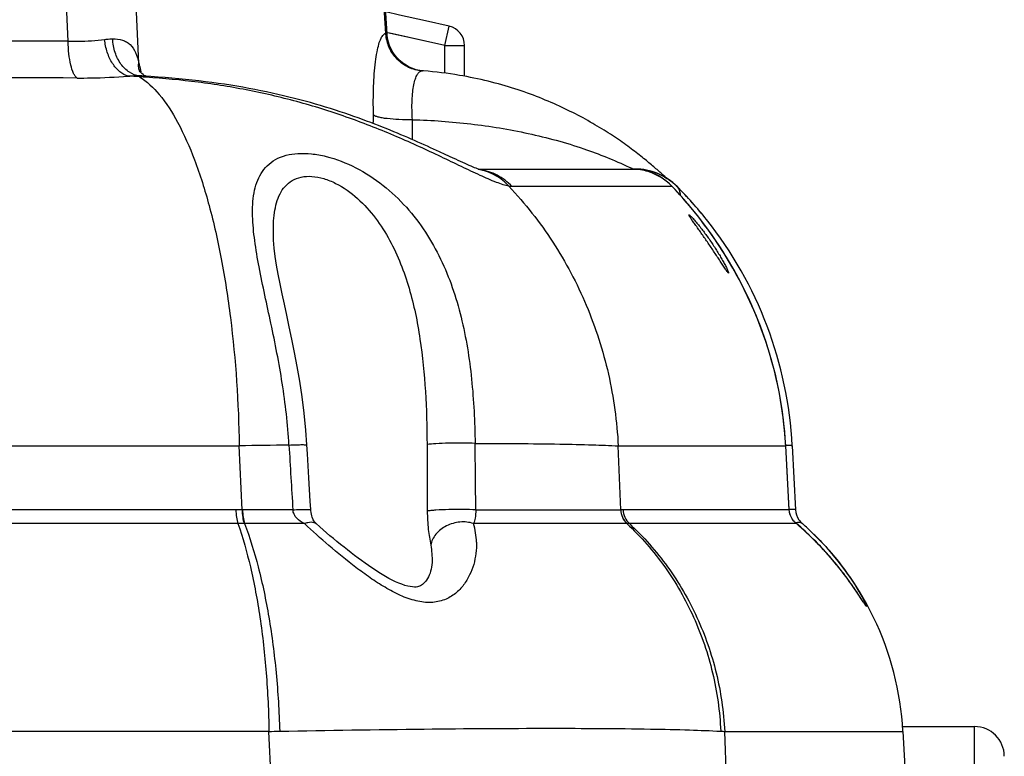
# Model space of a CAD drawing. Header units: millimetres. Extents: x 0 to 1189, y 0 to 841.
# Tile 20 of 34: x 464 to 514, y 673 to 710. Entities that reach past the tile are written whole.
import ezdxf

# ---------------------------------------------------------------- set-up
doc = ezdxf.new("R2010")
doc.units = ezdxf.units.MM
doc.header["$LTSCALE"] = 65.395
for name, color, linetype in [('BOTTOM_BODY-RH-SHAPE', 7, 'CONTINUOUS'), ('JACKET_BOTTOM-R-SHAPE', 7, 'CONTINUOUS'), ('JACKET_REAR-R-SHAPE', 7, 'CONTINUOUS')]:
    doc.layers.add(name, color=color, linetype=linetype)

msp = doc.modelspace()

# ---------------------------------------------------------------- linework, layer by layer
at = {"layer": 'BOTTOM_BODY-RH-SHAPE', "color": 7, "linetype": 'Continuous'}
for p, q in [((466.475, 709.199), (464.945, 742.474)), ((470.03, 708.089), (468.45, 742.474)), ((482.485, 709.595), (482.353, 711.705)), ((482.547, 709.569), (482.414, 711.711)), ((482.55, 709.529), (482.547, 709.569)), ((484.329, 707.705), (484.323, 707.705)), ((470.411, 707.386), (470.32, 707.392)), ((470.411, 707.385), (470.32, 707.391)), ((470.644, 707.42), (470.324, 707.441)), ((487.13, 702.759), (495.036, 702.759)), ((494.741, 702.856), (494.872, 702.794)), ((496.54, 702.378), (496.466, 702.446)), ((496.616, 702.308), (496.54, 702.378)), ((496.916, 701.876), (488.839, 701.876)), ((496.932, 701.862), (496.771, 702.018)), ((496.916, 701.876), (496.948, 701.846)), ((496.946, 701.845), (496.916, 701.876)), ((496.948, 701.845), (496.932, 701.862)), ((496.948, 701.846), (496.948, 701.845)), ((497.161, 701.876), (497.158, 701.876)), ((476.815, 699.469), (476.815, 699.472)), ((442.95, 688.805), (475.097, 688.805)), ((475.24, 685.587), (475.097, 688.805)), ((494.194, 688.805), (502.637, 688.805)), ((494.321, 685.587), (494.194, 688.805)), ((502.637, 688.805), (502.64, 688.808)), ((502.812, 685.587), (502.637, 688.805)), ((502.815, 685.59), (502.64, 688.808)), ((502.966, 688.805), (503.135, 685.587)), ((475.26, 685.587), (443.264, 685.587)), ((477.796, 685.584), (475.26, 685.587)), ((494.436, 685.587), (494.314, 685.587)), ((502.812, 685.587), (494.436, 685.587)), ((502.812, 685.587), (502.815, 685.59)), ((475.028, 684.889), (443.327, 684.889)), ((475.344, 684.889), (475.028, 684.889)), ((475.365, 684.889), (475.344, 684.889)), ((494.641, 684.889), (486.902, 684.891)), ((489.924, 684.891), (489.489, 684.891)), ((492.887, 684.89), (491.54, 684.891)), ((493.701, 684.89), (492.887, 684.89)), ((494.756, 684.889), (494.641, 684.889)), ((503.172, 684.889), (494.756, 684.889)), ((503.114, 684.942), (503.044, 685.017)), ((503.158, 684.903), (503.114, 684.942)), ((503.158, 684.903), (503.158, 684.903)), ((503.272, 684.804), (503.158, 684.903)), ((503.172, 684.889), (503.158, 684.903)), ((506.325, 681.279), (506.261, 681.374)), ((506.509, 681), (506.474, 681.052)), ((506.534, 680.962), (506.509, 681)), ((476.593, 674.414), (438.013, 674.414)), ((476.74, 671.159), (476.593, 674.414)), ((476.74, 671.159), (476.593, 674.414)), ((499.559, 674.414), (508.542, 674.414)), ((499.686, 671.159), (499.559, 674.414)), ((499.686, 671.159), (499.559, 674.414)), ((508.542, 674.414), (509.105, 663.659))]:
    msp.add_line(p, q, dxfattribs=at)
for points in [[(484.323, 707.708), (484.201, 707.723), (484.018, 707.764), (483.839, 707.822), (483.667, 707.896), (483.502, 707.986), (483.346, 708.092), (483.201, 708.211), (483.068, 708.344), (482.948, 708.488), (482.842, 708.643), (482.75, 708.808), (482.675, 708.98), (482.616, 709.159), (482.575, 709.342), (482.55, 709.529)], [(470.135, 707.617), (470.094, 707.665), (470.066, 707.705), (470.055, 707.723)], [(470.248, 707.517), (470.187, 707.566), (470.135, 707.617)], [(470.399, 707.436), (470.366, 707.449), (470.31, 707.477), (470.248, 707.517)], [(485.182, 703.627), (485.035, 703.694), (484.886, 703.763), (484.733, 703.832), (484.578, 703.903), (484.421, 703.974), (484.26, 704.046), (484.097, 704.118), (483.932, 704.191), (483.764, 704.265), (483.592, 704.339), (483.419, 704.414), (483.242, 704.489), (483.063, 704.565), (482.88, 704.64), (482.695, 704.717), (482.506, 704.793), (482.315, 704.87), (482.12, 704.946), (481.922, 705.023), (481.72, 705.1), (481.515, 705.177), (481.305, 705.255), (481.091, 705.332), (480.872, 705.41), (480.647, 705.489), (480.417, 705.567), (480.182, 705.645), (479.943, 705.723), (479.698, 705.801), (479.45, 705.878), (479.197, 705.954), (478.94, 706.03), (478.679, 706.104), (478.415, 706.177), (478.147, 706.249), (477.876, 706.319), (477.602, 706.388), (477.324, 706.455), (477.043, 706.52), (476.759, 706.584), (476.471, 706.646), (476.18, 706.706), (475.885, 706.765), (475.586, 706.821), (475.284, 706.876), (474.979, 706.928), (474.669, 706.979), (474.356, 707.027), (474.039, 707.074), (473.717, 707.118), (473.392, 707.16), (473.063, 707.2), (472.73, 707.238), (472.393, 707.274), (472.052, 707.307), (471.706, 707.339), (471.356, 707.368), (471.002, 707.395), (470.644, 707.42)], [(496.466, 702.446), (496.426, 702.483), (496.384, 702.52), (496.341, 702.56), (496.295, 702.6), (496.248, 702.642), (496.2, 702.685), (496.149, 702.729), (496.097, 702.775), (496.043, 702.822), (495.987, 702.87), (495.929, 702.92), (495.87, 702.97), (495.808, 703.022), (495.745, 703.075), (495.681, 703.128), (495.614, 703.183), (495.546, 703.239), (495.476, 703.295), (495.404, 703.353), (495.33, 703.412), (495.255, 703.471), (495.177, 703.531), (495.098, 703.592), (495.017, 703.654), (494.934, 703.717), (494.85, 703.78), (494.763, 703.844), (494.675, 703.908), (494.585, 703.973), (494.493, 704.039), (494.4, 704.105), (494.304, 704.172), (494.207, 704.238), (494.108, 704.306), (494.008, 704.373), (493.905, 704.441), (493.801, 704.51), (493.695, 704.578), (493.588, 704.646), (493.478, 704.715), (493.367, 704.784), (493.255, 704.853), (493.14, 704.921), (493.024, 704.99), (492.907, 705.059), (492.787, 705.127), (492.666, 705.196), (492.544, 705.264), (492.42, 705.332), (492.294, 705.399), (492.166, 705.467), (492.037, 705.534), (491.907, 705.6), (491.775, 705.666), (491.641, 705.732), (491.506, 705.797), (491.369, 705.862), (491.231, 705.926), (491.092, 705.99), (490.951, 706.053), (490.808, 706.115), (490.664, 706.176), (490.518, 706.237), (490.372, 706.297), (490.223, 706.357), (490.074, 706.415), (489.922, 706.473), (489.77, 706.53), (489.615, 706.586), (489.46, 706.641), (489.302, 706.695), (489.144, 706.748), (488.983, 706.8), (488.821, 706.851), (488.657, 706.902), (488.492, 706.951), (488.325, 706.999), (488.156, 707.046), (487.986, 707.092), (487.814, 707.137), (487.64, 707.18), (487.464, 707.223), (487.286, 707.264), (487.107, 707.304), (486.926, 707.342), (486.743, 707.379), (486.558, 707.415), (486.371, 707.449), (486.192, 707.48)], [(485.874, 703.307), (485.468, 703.495), (485.182, 703.627)], [(487.102, 702.769), (487.035, 702.795), (486.959, 702.826), (486.876, 702.86), (486.785, 702.898), (486.689, 702.94), (486.587, 702.985), (486.479, 703.032), (486.366, 703.083), (486.249, 703.136), (486.128, 703.191), (486.003, 703.248), (485.874, 703.307)], [(487.264, 702.712), (487.262, 702.712), (487.241, 702.719), (487.206, 702.731), (487.159, 702.748), (487.102, 702.769)], [(496.771, 702.018), (496.597, 702.163), (496.412, 702.294), (496.217, 702.411), (496.015, 702.511), (495.806, 702.595), (495.593, 702.662), (495.379, 702.711), (495.165, 702.743), (494.955, 702.757), (494.871, 702.759)], [(502.64, 688.808), (502.582, 689.594), (502.471, 690.526), (502.319, 691.44), (502.129, 692.33), (501.903, 693.195), (501.645, 694.03), (501.359, 694.835), (501.048, 695.606), (500.717, 696.341), (500.371, 697.039), (500.014, 697.696), (499.65, 698.314), (499.285, 698.889), (498.921, 699.426), (498.559, 699.926), (498.202, 700.391), (497.852, 700.824), (497.51, 701.225), (497.178, 701.598), (496.948, 701.846)], [(478.51, 688.852), (478.457, 689.59), (478.372, 690.452), (478.266, 691.277), (478.146, 692.063), (478.017, 692.808), (477.883, 693.513), (477.749, 694.176), (477.618, 694.801), (477.491, 695.389), (477.371, 695.945), (477.258, 696.473), (477.155, 696.976), (477.062, 697.455), (476.981, 697.914), (476.914, 698.355), (476.861, 698.777), (476.827, 699.18), (476.815, 699.469)], [(478.701, 685.592), (478.675, 686.017), (478.641, 686.606), (478.606, 687.199), (478.571, 687.796), (478.536, 688.396), (478.51, 688.852)], [(478.966, 684.887), (478.951, 684.901), (478.918, 684.937), (478.886, 684.977), (478.856, 685.023), (478.827, 685.076), (478.799, 685.136), (478.773, 685.204), (478.751, 685.279), (478.731, 685.361), (478.715, 685.45), (478.704, 685.547), (478.701, 685.592)], [(503.044, 685.017), (502.98, 685.102), (502.924, 685.195), (502.879, 685.294), (502.845, 685.397), (502.824, 685.502), (502.815, 685.59)], [(484.812, 682.945), (484.811, 682.919), (484.804, 682.806), (484.789, 682.696), (484.769, 682.589), (484.742, 682.485), (484.709, 682.385), (484.672, 682.289), (484.63, 682.2), (484.584, 682.117), (484.536, 682.041), (484.485, 681.973), (484.434, 681.913), (484.382, 681.862), (484.331, 681.818), (484.282, 681.783), (484.233, 681.754), (484.185, 681.732), (484.134, 681.714), (484.077, 681.701), (484.01, 681.691), (483.928, 681.688), (483.83, 681.693), (483.715, 681.709), (483.585, 681.736), (483.444, 681.775), (483.293, 681.827), (483.135, 681.889), (482.973, 681.96), (482.809, 682.04), (482.642, 682.127), (482.473, 682.221), (482.302, 682.321), (482.13, 682.427), (481.957, 682.537), (481.784, 682.652), (481.609, 682.771), (481.434, 682.894), (481.259, 683.021), (481.083, 683.151), (480.907, 683.283), (480.73, 683.419), (480.552, 683.557), (480.375, 683.698), (480.198, 683.841), (480.021, 683.985), (479.844, 684.131), (479.669, 684.279), (479.494, 684.427), (479.321, 684.577), (479.149, 684.726), (478.966, 684.887)], [(488.819, 684.891), (488.356, 684.891), (488.12, 684.891), (487.882, 684.891), (487.641, 684.891), (487.152, 684.891)], [(489.489, 684.891), (489.269, 684.891), (489.045, 684.891), (488.819, 684.891)], [(491.54, 684.891), (491.291, 684.891), (491.049, 684.891), (490.814, 684.891), (490.585, 684.891), (490.361, 684.891), (489.924, 684.891)], [(494.633, 684.889), (494.416, 684.889), (493.701, 684.89)], [(506.261, 681.374), (506.227, 681.425), (506.192, 681.478), (506.155, 681.532), (506.117, 681.588), (506.077, 681.646), (506.036, 681.705), (505.994, 681.765), (505.951, 681.827), (505.906, 681.89), (505.86, 681.954), (505.813, 682.019), (505.764, 682.086), (505.714, 682.154), (505.663, 682.223), (505.61, 682.293), (505.556, 682.365), (505.5, 682.437), (505.443, 682.511), (505.384, 682.586), (505.324, 682.661), (505.262, 682.738), (505.198, 682.816), (505.133, 682.895), (505.067, 682.975), (504.998, 683.056), (504.928, 683.138), (504.856, 683.221), (504.782, 683.306), (504.706, 683.391), (504.628, 683.477), (504.548, 683.564), (504.466, 683.652), (504.382, 683.742), (504.295, 683.832), (504.205, 683.924), (504.114, 684.017), (504.019, 684.111), (503.922, 684.206), (503.821, 684.303), (503.718, 684.401), (503.612, 684.5), (503.502, 684.6), (503.389, 684.701), (503.272, 684.804)], [(506.474, 681.052), (506.408, 681.153), (506.325, 681.279)], [(506.55, 680.94), (506.548, 680.942), (506.543, 680.95), (506.534, 680.962)]]:
    msp.add_lwpolyline(points, dxfattribs=at)
for centre, radius, start, end in [((484.501, 709.704), 2.019, 183.1178, 184.0175), ((484.508, 709.695), 2.01, 182.9552, 183.7298), ((462.961, -240.474), 949.68, 89.788014, 91.142956), ((471.175, 707.975), 1.149, 189.4534, 194.8454), ((458.038, 705.004), 12.384, 12.1389, 12.3466), ((484.318, 707.553), 0.153, 85.6654, 86.5345), ((482.866, 687.78), 19.979, 85.63, 85.7997), ((482.861, 687.729), 20.03, 80.4287, 85.6282), ((463.414, -335.776), 1043.127, 89.807447, 91.039749), ((460.142, 555.239), 152.493, 86.26881, 86.47986), ((469.973, 701.575), 5.876, 86.5754, 89.1138), ((466.677, 653.565), 53.95, 86.1272, 86.398), ((443.544, 704.898), 40.284, 359.0619, 0.4937), ((494.869, 700.033), 2.725, 86.5692, 89.9921), ((495.017, 701.572), 1.187, 89.0912, 89.9998), ((495.015, 701.55), 1.209, 75.5826, 89.0467), ((495.036, 699.759), 3, 44.9009, 90), ((494.786, 699.814), 2.965, 44.0688, 53.1184), ((481.148, 686.949), 21.713, 36.0515, 43.3163), ((495.033, 699.752), 3.005, 47.5393, 49.4559), ((495.041, 699.761), 2.992, 44.9878, 47.5402), ((483.387, 688.084), 19.489, 38.4643, 45.0451), ((482.994, 687.759), 20, 38.4939, 44.9009), ((482.979, 687.753), 20.015, 3.0129, 38.4791), ((482.889, 687.735), 19.777, 3.1031, 5.9261), ((491.336, -194.17), 883.124, 90.891144, 91.053652), ((1713.255, 760.763), 1237.744, 183.330859, 183.482204), ((-841.258, 673.979), 1328.325, 0.500377, 0.64487), ((488.679, 2641.004), 1955.426, 269.95127, 270.165102), ((504.134, 685.639), 1, 183.0087, 213.8951), ((483.331, 683.846), 3.721, 1.5122, 16.3138), ((503.8, 685.66), 0.995, 217.7097, 222.1161), ((503.815, 685.674), 1.015, 222.1546, 230.7268), ((504.136, 685.641), 1.003, 213.8853, 228.6012), ((504.134, 685.639), 1, 213.8855, 228.6442), ((493.562, 673.629), 15, 3, 48.6442), ((493.673, 673.762), 14.827, 45.7285, 48.6278), ((493.729, 673.819), 14.747, 44.9366, 45.7275), ((475.764, 746.54), 72.13, 270.65875, 271.0881), ((499.915, 684.743), 10.335, 266.9271, 268.0237)]:
    msp.add_arc(centre, radius, start, end, dxfattribs=at)
for points, knots in [([(482.361, 709.53), (482.371, 709.539), (482.406, 709.57), (482.451, 709.591), (482.485, 709.595)], [0, 0, 0, 0, 0.283244, 1, 1, 1, 1]), ([(482.501, 709.592), (482.513, 709.588), (482.526, 709.583), (482.547, 709.574), (482.547, 709.569)], [0, 0, 0, 0, 0.705362, 1, 1, 1, 1]), ([(466.475, 709.199), (466.641, 709.196), (467.255, 709.195), (467.869, 709.235), (468.313, 709.291)], [0, 0, 0, 0, 0.270572, 1, 1, 1, 1]), ([(466.92, 707.345), (466.885, 707.37), (466.819, 707.445), (466.7, 707.66), (466.586, 708.039), (466.5, 708.583), (466.477, 708.986), (466.475, 709.199)], [0, 0, 0, 0, 0.065973, 0.151026, 0.378829, 0.670661, 1, 1, 1, 1]), ([(468.313, 709.291), (468.348, 709.295), (468.481, 709.31), (468.616, 709.32), (468.715, 709.321)], [0, 0, 0, 0, 0.260054, 1, 1, 1, 1]), ([(469.505, 707.444), (469.351, 707.482), (469.037, 707.653), (468.677, 708.082), (468.419, 708.645), (468.334, 709.07), (468.313, 709.291)], [0, 0, 0, 0, 0.20641, 0.444779, 0.713506, 1, 1, 1, 1]), ([(468.715, 709.321), (468.882, 709.323), (469.13, 709.3), (469.423, 709.173), (469.672, 708.983), (469.902, 708.612), (469.993, 708.274), (470.03, 708.089)], [0, 0, 0, 0, 0.25038, 0.364188, 0.47634, 0.716588, 1, 1, 1, 1]), ([(470.064, 707.451), (469.887, 707.471), (469.521, 707.611), (469.094, 708.043), (468.807, 708.636), (468.727, 709.088), (468.715, 709.321)], [0, 0, 0, 0, 0.215527, 0.453635, 0.717956, 1, 1, 1, 1]), ([(481.859, 705.483), (481.848, 705.966), (481.852, 706.861), (481.923, 707.922), (482.028, 708.629), (482.117, 709.027), (482.219, 709.323), (482.31, 709.479), (482.361, 709.53)], [0, 0, 0, 0, 0.351574, 0.650946, 0.772406, 0.87164, 0.947328, 1, 1, 1, 1]), ([(484.308, 707.705), (484.075, 707.723), (483.611, 707.845), (483.026, 708.262), (482.62, 708.858), (482.503, 709.327), (482.487, 709.563)], [0, 0, 0, 0, 0.248266, 0.497686, 0.74842, 1, 1, 1, 1]), ([(484.323, 707.705), (484.089, 707.723), (483.624, 707.845), (483.038, 708.262), (482.633, 708.859), (482.518, 709.329), (482.503, 709.565)], [0, 0, 0, 0, 0.248808, 0.498257, 0.748697, 1, 1, 1, 1]), ([(470.03, 708.089), (470.04, 708.054), (470.077, 707.909), (470.111, 707.763), (470.135, 707.652)], [0, 0, 0, 0, 0.238405, 1, 1, 1, 1]), ([(483.826, 705.245), (483.802, 705.568), (483.79, 706.035), (483.831, 706.623), (483.885, 706.987), (483.959, 707.284), (484.052, 707.507), (484.162, 707.658), (484.263, 707.703), (484.308, 707.705)], [0, 0, 0, 0, 0.370031, 0.53262, 0.673971, 0.790878, 0.881952, 0.948895, 1, 1, 1, 1]), ([(466.92, 707.345), (467.151, 707.344), (468.014, 707.35), (468.876, 707.392), (469.505, 707.444)], [0, 0, 0, 0, 0.26808, 1, 1, 1, 1]), ([(469.505, 707.444), (469.553, 707.446), (469.739, 707.451), (469.925, 707.453), (470.064, 707.451)], [0, 0, 0, 0, 0.255071, 1, 1, 1, 1]), ([(470.066, 707.409), (470.066, 707.413), (470.066, 707.427), (470.065, 707.442), (470.064, 707.451)], [0, 0, 0, 0, 0.341034, 1, 1, 1, 1]), ([(470.066, 707.409), (470.445, 707.177), (471.184, 706.463), (472.092, 705.024), (472.918, 703.129), (473.639, 700.822), (474.235, 698.16), (474.856, 694.129), (475.062, 690.966), (475.097, 688.805)], [0, 0, 0, 0, 0.067436, 0.152908, 0.257625, 0.380614, 0.519651, 0.671699, 1, 1, 1, 1]), ([(488.679, 701.893), (488.583, 701.911), (488.371, 701.969), (487.887, 702.144), (487.189, 702.455), (486.266, 702.895), (485.248, 703.385), (484.163, 703.892), (482.634, 704.571), (480.642, 705.358), (478.164, 706.145), (475.615, 706.747), (473.025, 707.161), (471.283, 707.325), (470.411, 707.386)], [0, 0, 0, 0, 0.015294, 0.034162, 0.080323, 0.134496, 0.193874, 0.256626, 0.321557, 0.455048, 0.590737, 0.727096, 0.86356, 1, 1, 1, 1]), ([(481.849, 705.051), (481.852, 705.084), (481.861, 705.227), (481.862, 705.372), (481.859, 705.483)], [0, 0, 0, 0, 0.228907, 1, 1, 1, 1]), ([(483.826, 705.245), (483.599, 705.24), (483.172, 705.243), (482.662, 705.278), (482.314, 705.328), (482.114, 705.37), (481.965, 705.417), (481.886, 705.459), (481.859, 705.483)], [0, 0, 0, 0, 0.340442, 0.641055, 0.765513, 0.868056, 0.946392, 1, 1, 1, 1]), ([(483.826, 705.245), (484.807, 705.217), (486.766, 705.077), (489.658, 704.602), (492.335, 703.877), (493.998, 703.207), (494.741, 702.856)], [0, 0, 0, 0, 0.261771, 0.523109, 0.780872, 1, 1, 1, 1]), ([(475.769, 700.393), (475.759, 700.782), (475.781, 701.354), (475.961, 702.071), (476.177, 702.541), (476.493, 702.944), (477.084, 703.383), (477.885, 703.57), (478.754, 703.541), (479.754, 703.357), (481.002, 702.865), (482.365, 701.978), (483.541, 700.866), (484.505, 699.603), (485.523, 697.782), (486.366, 695.291), (486.862, 692.15), (486.968, 690.011), (486.982, 688.929)], [0, 0, 0, 0, 0.05, 0.072877, 0.094652, 0.11601, 0.138017, 0.188138, 0.217671, 0.249751, 0.318341, 0.388539, 0.457691, 0.525387, 0.592122, 0.72513, 0.860818, 1, 1, 1, 1]), ([(488.839, 701.876), (488.626, 702.103), (488.125, 702.487), (487.525, 702.684), (487.222, 702.729)], [0, 0, 0, 0, 0.503496, 1, 1, 1, 1]), ([(488.679, 701.893), (488.493, 702.1), (488.058, 702.455), (487.532, 702.657), (487.264, 702.713)], [0, 0, 0, 0, 0.503896, 1, 1, 1, 1]), ([(494.872, 702.794), (494.88, 702.79), (494.902, 702.78), (494.925, 702.769), (494.94, 702.762)], [0, 0, 0, 0, 0.33434, 1, 1, 1, 1]), ([(494.94, 702.762), (494.942, 702.761), (494.945, 702.76), (494.949, 702.759), (494.95, 702.759)], [0, 0, 0, 0, 0.699546, 1, 1, 1, 1]), ([(495.017, 702.759), (495.348, 702.759), (496.063, 702.643), (496.698, 702.281), (496.986, 702.035)], [0, 0, 0, 0, 0.466926, 1, 1, 1, 1]), ([(496.566, 702.186), (496.331, 702.361), (495.838, 702.627), (495.29, 702.738), (495.032, 702.754)], [0, 0, 0, 0, 0.531124, 1, 1, 1, 1]), ([(476.815, 699.472), (476.809, 699.835), (476.826, 700.369), (476.962, 701.049), (477.131, 701.504), (477.388, 701.899), (477.755, 702.205), (478.229, 702.381), (478.78, 702.408), (479.371, 702.291), (480.174, 701.963), (481.089, 701.309), (481.986, 700.311), (482.93, 698.82), (483.723, 696.765), (484.252, 694.186), (484.505, 691.543), (484.555, 689.763), (484.559, 688.867)], [0, 0, 0, 0, 0.054854, 0.080357, 0.104525, 0.127698, 0.150822, 0.175424, 0.202824, 0.233221, 0.265789, 0.333335, 0.400928, 0.467583, 0.599111, 0.731008, 0.864645, 1, 1, 1, 1]), ([(488.839, 701.876), (488.827, 701.876), (488.773, 701.878), (488.72, 701.886), (488.679, 701.893)], [0, 0, 0, 0, 0.229543, 1, 1, 1, 1]), ([(488.679, 701.893), (489.499, 701.027), (490.99, 699.129), (492.686, 695.922), (493.802, 692.444), (494.134, 690.022), (494.194, 688.805)], [0, 0, 0, 0, 0.247158, 0.496562, 0.74774, 1, 1, 1, 1]), ([(497.158, 701.876), (497.209, 701.824), (497.291, 701.686), (497.312, 701.53), (497.312, 701.448)], [0, 0, 0, 0, 0.471337, 1, 1, 1, 1]), ([(477.601, 688.848), (477.542, 689.893), (477.307, 691.952), (476.716, 694.931), (476.179, 697.31), (475.866, 699.116), (475.78, 699.978), (475.769, 700.393)], [0, 0, 0, 0, 0.268279, 0.530352, 0.778386, 0.893462, 1, 1, 1, 1]), ([(497.758, 700.443), (497.758, 700.457), (497.813, 700.416), (497.841, 700.386), (497.904, 700.324), (497.967, 700.255), (498.068, 700.142), (498.2, 699.986), (498.363, 699.783), (498.583, 699.496), (498.851, 699.123), (499.102, 698.741), (499.29, 698.436), (499.42, 698.213), (499.539, 698), (499.628, 697.83), (499.687, 697.707), (499.723, 697.63), (499.746, 697.57), (499.758, 697.536), (499.758, 697.524)], [0, 0, 0, 0, 0.011532, 0.028473, 0.051404, 0.078882, 0.10973, 0.178069, 0.251672, 0.327979, 0.483379, 0.637478, 0.712559, 0.785349, 0.854611, 0.918016, 0.946114, 0.970424, 0.98914, 1, 1, 1, 1]), ([(499.758, 697.524), (499.758, 697.521), (499.756, 697.514), (499.744, 697.519), (499.734, 697.529), (499.718, 697.547), (499.699, 697.572), (499.667, 697.614), (499.622, 697.678), (499.565, 697.764), (499.479, 697.894), (499.365, 698.068), (499.223, 698.285), (499.024, 698.587), (498.769, 698.968), (498.509, 699.345), (498.301, 699.64), (498.151, 699.851), (498.013, 700.046), (497.907, 700.197), (497.836, 700.302), (497.796, 700.364), (497.771, 700.409), (497.758, 700.434), (497.758, 700.443)], [0, 0, 0, 0, 0.002096, 0.004165, 0.008504, 0.015244, 0.024103, 0.034761, 0.060283, 0.089807, 0.122022, 0.19156, 0.265189, 0.341157, 0.49643, 0.651822, 0.727764, 0.801041, 0.8697, 0.93035, 0.955917, 0.976917, 0.992015, 1, 1, 1, 1]), ([(502.561, 689.777), (502.375, 691.568), (501.509, 695.102), (499.755, 698.282), (498.703, 699.728)], [0, 0, 0, 0, 0.501896, 1, 1, 1, 1]), ([(477.601, 688.848), (477.725, 688.853), (477.9, 688.86), (478.121, 688.865), (478.252, 688.867), (478.359, 688.866), (478.435, 688.864), (478.483, 688.861), (478.503, 688.857), (478.51, 688.854), (478.51, 688.852)], [0, 0, 0, 0, 0.407007, 0.579026, 0.72507, 0.842148, 0.927753, 0.980276, 0.993968, 1, 1, 1, 1]), ([(486.982, 688.929), (486.778, 688.941), (486.336, 688.951), (485.675, 688.946), (485.072, 688.92), (484.706, 688.892), (484.559, 688.867)], [0, 0, 0, 0, 0.252692, 0.547028, 0.816397, 1, 1, 1, 1]), ([(486.982, 688.929), (488.407, 688.929), (490.38, 688.919), (492.784, 688.866), (493.764, 688.829), (494.194, 688.805)], [0, 0, 0, 0, 0.592349, 0.820819, 1, 1, 1, 1]), ([(502.813, 688.818), (502.8, 688.818), (502.743, 688.819), (502.685, 688.819), (502.64, 688.818)], [0, 0, 0, 0, 0.217759, 1, 1, 1, 1]), ([(502.966, 688.805), (502.966, 688.809), (502.947, 688.811), (502.923, 688.815), (502.872, 688.817), (502.835, 688.818), (502.813, 688.818)], [0, 0, 0, 0, 0.070515, 0.259979, 0.570991, 1, 1, 1, 1]), ([(474.924, 685.587), (474.926, 685.459), (474.943, 685.223), (474.992, 684.99), (475.028, 684.889)], [0, 0, 0, 0, 0.542974, 1, 1, 1, 1]), ([(475.24, 685.587), (475.242, 685.459), (475.259, 685.223), (475.308, 684.99), (475.344, 684.889)], [0, 0, 0, 0, 0.542934, 1, 1, 1, 1]), ([(475.26, 685.587), (475.262, 685.459), (475.279, 685.223), (475.329, 684.99), (475.365, 684.889)], [0, 0, 0, 0, 0.542888, 1, 1, 1, 1]), ([(477.796, 685.584), (477.919, 685.59), (478.094, 685.597), (478.313, 685.603), (478.444, 685.605), (478.55, 685.605), (478.626, 685.604), (478.674, 685.6), (478.694, 685.597), (478.701, 685.594), (478.701, 685.592)], [0, 0, 0, 0, 0.407148, 0.579173, 0.725231, 0.842278, 0.927881, 0.980372, 0.994054, 1, 1, 1, 1]), ([(478.378, 684.89), (478.235, 684.955), (478.03, 685.088), (477.851, 685.351), (477.805, 685.506), (477.796, 685.584)], [0, 0, 0, 0, 0.498012, 0.748231, 1, 1, 1, 1]), ([(487.016, 685.579), (486.807, 685.592), (486.354, 685.604), (485.683, 685.598), (485.137, 685.577), (484.775, 685.547), (484.632, 685.529), (484.573, 685.518)], [0, 0, 0, 0, 0.25691, 0.554703, 0.823363, 0.92638, 1, 1, 1, 1]), ([(484.573, 685.518), (484.573, 685.21), (484.606, 684.633), (484.696, 684.062), (484.744, 683.798)], [0, 0, 0, 0, 0.533659, 1, 1, 1, 1]), ([(487.016, 685.579), (487.01, 685.439), (487.002, 685.207), (486.948, 684.973), (486.902, 684.891)], [0, 0, 0, 0, 0.599222, 1, 1, 1, 1]), ([(494.314, 685.587), (494.32, 685.455), (494.382, 685.195), (494.539, 684.977), (494.633, 684.889)], [0, 0, 0, 0, 0.504034, 1, 1, 1, 1]), ([(494.321, 685.587), (494.327, 685.455), (494.39, 685.195), (494.546, 684.977), (494.641, 684.889)], [0, 0, 0, 0, 0.504006, 1, 1, 1, 1]), ([(494.436, 685.587), (494.442, 685.456), (494.505, 685.195), (494.661, 684.977), (494.756, 684.889)], [0, 0, 0, 0, 0.503967, 1, 1, 1, 1]), ([(503.013, 685.052), (502.985, 685.088), (502.878, 685.247), (502.821, 685.44), (502.812, 685.587)], [0, 0, 0, 0, 0.236175, 1, 1, 1, 1]), ([(502.975, 685.601), (502.963, 685.602), (502.91, 685.602), (502.857, 685.602), (502.816, 685.602)], [0, 0, 0, 0, 0.220406, 1, 1, 1, 1]), ([(503.135, 685.587), (503.135, 685.591), (503.115, 685.594), (503.09, 685.598), (503.037, 685.6), (502.998, 685.601), (502.975, 685.601)], [0, 0, 0, 0, 0.071742, 0.261519, 0.572152, 1, 1, 1, 1]), ([(475.028, 684.889), (475.279, 684.174), (475.714, 682.61), (476.181, 680.092), (476.488, 677.321), (476.577, 675.398), (476.593, 674.414)], [0, 0, 0, 0, 0.213737, 0.457164, 0.722319, 1, 1, 1, 1]), ([(478.378, 684.89), (478.13, 684.89), (477.126, 684.889), (476.122, 684.889), (475.365, 684.889)], [0, 0, 0, 0, 0.246036, 1, 1, 1, 1]), ([(475.365, 684.889), (475.636, 684.176), (476.112, 682.615), (476.632, 680.098), (476.988, 677.328), (477.105, 675.406), (477.134, 674.423)], [0, 0, 0, 0, 0.214601, 0.458219, 0.723038, 1, 1, 1, 1]), ([(478.378, 684.89), (478.437, 684.914), (478.549, 684.953), (478.714, 684.976), (478.857, 684.958), (478.935, 684.915), (478.966, 684.887)], [0, 0, 0, 0, 0.311037, 0.576299, 0.80072, 1, 1, 1, 1]), ([(487.05, 683.944), (487.06, 683.571), (486.989, 682.999), (486.72, 682.287), (486.416, 681.782), (485.997, 681.34), (485.438, 681.009), (484.743, 680.872), (483.976, 680.971), (483.197, 681.257), (482.431, 681.667), (481.688, 682.151), (480.738, 682.848), (479.631, 683.758), (478.783, 684.514), (478.378, 684.89)], [0, 0, 0, 0, 0.094559, 0.142808, 0.191952, 0.242475, 0.295564, 0.353492, 0.418173, 0.488664, 0.562432, 0.637509, 0.712687, 0.860263, 1, 1, 1, 1]), ([(486.902, 684.891), (486.684, 684.963), (486.206, 685.007), (485.527, 684.812), (484.982, 684.4), (484.778, 683.997), (484.744, 683.798)], [0, 0, 0, 0, 0.255646, 0.52078, 0.773351, 1, 1, 1, 1]), ([(494.633, 684.889), (495.337, 684.228), (496.621, 682.753), (498.083, 680.197), (499.04, 677.385), (499.316, 675.413), (499.361, 674.423)], [0, 0, 0, 0, 0.246302, 0.495435, 0.746939, 1, 1, 1, 1]), ([(494.756, 684.889), (495.467, 684.228), (496.766, 682.753), (498.249, 680.195), (499.224, 677.381), (499.509, 675.406), (499.559, 674.414)], [0, 0, 0, 0, 0.246804, 0.496105, 0.747429, 1, 1, 1, 1]), ([(503.353, 684.941), (503.337, 684.943), (503.267, 684.948), (503.196, 684.934), (503.143, 684.919)], [0, 0, 0, 0, 0.220109, 1, 1, 1, 1]), ([(506.42, 681.128), (506.237, 681.408), (505.823, 682.023), (504.806, 683.338), (503.871, 684.29), (503.172, 684.889)], [0, 0, 0, 0, 0.201137, 0.446081, 1, 1, 1, 1]), ([(503.473, 684.889), (503.465, 684.896), (503.43, 684.922), (503.386, 684.936), (503.353, 684.941)], [0, 0, 0, 0, 0.238323, 1, 1, 1, 1]), ([(504.168, 684.236), (504.699, 683.704), (505.403, 682.881), (506.149, 681.772), (506.442, 681.266), (506.561, 681.037)], [0, 0, 0, 0, 0.562601, 0.806517, 1, 1, 1, 1]), ([(506.705, 680.721), (506.705, 680.719), (506.705, 680.716), (506.699, 680.717), (506.694, 680.722), (506.685, 680.731), (506.674, 680.745), (506.655, 680.771), (506.626, 680.813), (506.585, 680.874), (506.515, 680.981), (506.459, 681.067), (506.42, 681.128)], [0, 0, 0, 0, 0.008763, 0.015643, 0.030418, 0.05464, 0.088496, 0.131771, 0.245263, 0.392285, 0.569438, 1, 1, 1, 1]), ([(506.561, 681.037), (506.582, 680.998), (506.618, 680.927), (506.663, 680.833), (506.69, 680.768), (506.705, 680.733), (506.705, 680.721)], [0, 0, 0, 0, 0.3821, 0.684868, 0.894441, 1, 1, 1, 1]), ([(477.134, 674.423), (479.561, 674.469), (484.101, 674.54), (490.329, 674.582), (494.788, 674.56), (497.658, 674.496), (498.839, 674.451), (499.361, 674.423)], [0, 0, 0, 0, 0.327711, 0.612639, 0.840521, 0.929389, 1, 1, 1, 1])]:
    msp.add_open_spline(points, degree=3, knots=knots, dxfattribs=at)
for points in [[(482.485, 709.595), (482.49, 709.594), (482.496, 709.593), (482.501, 709.592)], [(470.041, 707.786), (470.025, 707.886), (470.021, 707.988), (470.03, 708.089)], [(484.308, 707.705), (484.314, 707.705), (484.321, 707.705), (484.327, 707.705)], [(484.559, 688.867), (484.565, 687.751), (484.569, 686.634), (484.573, 685.518)], [(484.744, 683.798), (484.794, 683.517), (484.816, 683.23), (484.812, 682.945)]]:
    msp.add_open_spline(points, degree=3, dxfattribs=at)
at = {"layer": 'JACKET_BOTTOM-R-SHAPE', "color": 7, "linetype": 'Continuous'}
for p in [(508.52, 674.659), (512.151, 649.659)]:
    msp.add_line(p, (512.151, 674.659), dxfattribs=at)
msp.add_arc((512.151, 673.159), 1.5, 0.0006, 89.9994, dxfattribs=at)
at = {"layer": 'JACKET_REAR-R-SHAPE', "color": 7, "linetype": 'Continuous'}
for p, q in [((485.452, 708.978), (482.691, 709.601)), ((485.452, 708.978), (485.672, 709.953)), ((485.452, 708.978), (486.452, 708.978)), ((485.452, 707.589), (485.452, 708.978)), ((486.452, 707.434), (486.452, 708.978))]:
    msp.add_line(p, q, dxfattribs=at)
for points in [[(485.673, 709.953), (484.487, 710.221), (483.168, 710.518), (482.478, 710.673)], [(485.452, 708.978), (484.035, 709.298), (482.561, 709.63)]]:
    msp.add_lwpolyline(points, dxfattribs=at)
msp.add_arc((485.452, 708.978), 1, 359.9973, 77.2547, dxfattribs=at)

doc.saveas('drawing.dxf')
